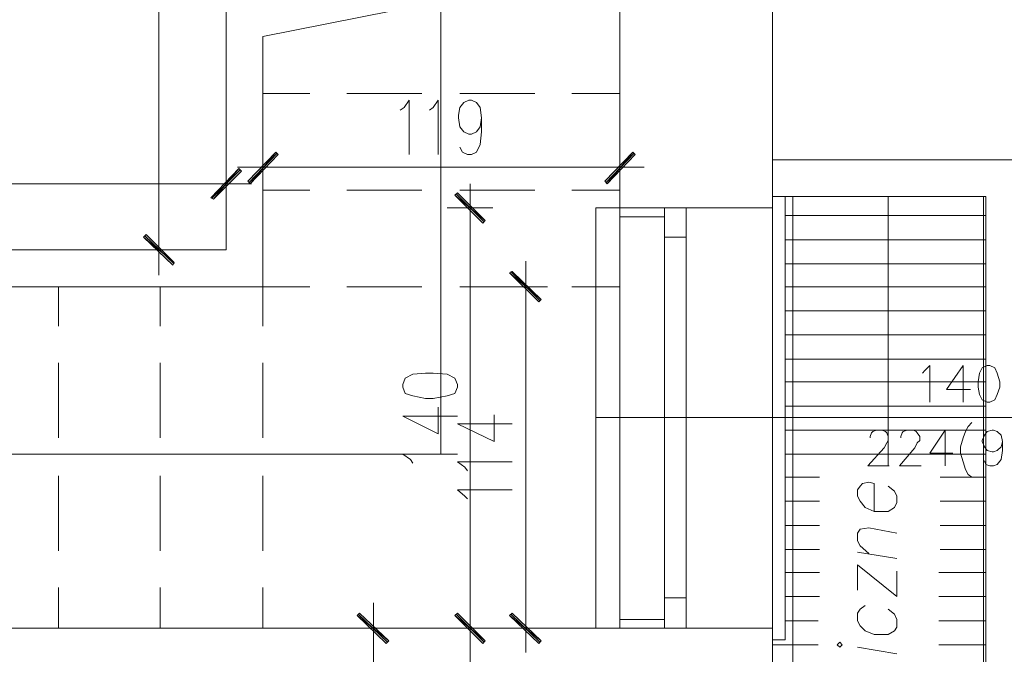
# Model space of a CAD drawing. Header units: inches. Extents: x -1441 to 3871, y -4351 to 2413.
# Tile 158 of 256: x 1949 to 2277, y -1129 to -917. Entities that reach past the tile are written whole.
import ezdxf

# ---------------------------------------------------------------- set-up
doc = ezdxf.new("R2010")
doc.units = ezdxf.units.IN
doc.header["$MEASUREMENT"] = 0
for name, color, linetype in [('at_Entity', 7, 'Continuous'), ('at_Rect', 7, 'Continuous'), ('at_Solid', 7, 'Continuous')]:
    doc.layers.add(name, color=color, linetype=linetype)

msp = doc.modelspace()

# ---------------------------------------------------------------- hatches: boundary and pattern name
at = {"layer": 'at_Solid', "lineweight": 15}
for points in [[(2025.07419, -970.96061), (2025.91856, -971.80975), (2034.38609, -961.22892)], [(2025.91856, -971.80975), (2034.38609, -961.22892), (2035.23045, -962.07329)], [(2153.32742, -961.22892), (2144.86467, -971.80975), (2144.01553, -970.96061)], [(2154.17656, -962.07329), (2153.32742, -961.22892), (2144.86467, -971.80975)], [(2022.10698, -966.72924), (2013.64422, -976.89027), (2012.79508, -976.4657)], [(2022.95611, -967.57837), (2022.10698, -966.72924), (2013.64422, -976.89027)], [(2094.91818, -974.77219), (2094.06904, -975.62133), (2104.2253, -984.08409)], [(2094.06904, -975.62133), (2104.2253, -984.08409), (2103.38094, -984.93323)], [(2000.52074, -998.05193), (1990.36448, -989.58918), (1991.20885, -988.74004)], [(2000.09617, -998.90107), (2000.52074, -998.05193), (1990.36448, -989.58918)], [(2113.1174, -1001.01438), (2112.26826, -1001.43895), (2122.85386, -1010.32627)], [(2112.26826, -1001.43895), (2122.85386, -1010.32627), (2122.00473, -1011.17541)], [(2062.32177, -1114.87997), (2061.4774, -1115.72911), (2072.05824, -1124.19664)], [(2094.91818, -1114.87997), (2094.06904, -1115.72911), (2104.2253, -1124.19664)], [(2104.2253, -1124.19664), (2094.06904, -1115.72911), (2094.91818, -1114.87997)], [(2122.85386, -1124.19664), (2112.26826, -1115.72911), (2113.1174, -1114.87997)], [(2061.4774, -1115.72911), (2072.05824, -1124.19664), (2071.2091, -1125.041)], [(2094.06904, -1115.72911), (2104.2253, -1124.19664), (2103.38094, -1125.041)], [(2103.38094, -1125.041), (2104.2253, -1124.19664), (2094.06904, -1115.72911)], [(2122.00473, -1125.041), (2122.85386, -1124.19664), (2112.26826, -1115.72911)]]:
    msp.add_hatch(color=7, dxfattribs=at).paths.add_polyline_path(points)

# ---------------------------------------------------------------- linework, layer by layer
at = {"layer": 'at_Entity', "color": 7, "lineweight": 15}
for p, q in [((1995.445, -598.47048), (1995.445, -988.32024)), ((2089.41309, -1061.97104), (2089.41309, -717.83638)), ((2017.8756, -828.31497), (2017.8756, -922.70763)), ((2149.09605, -1119.96049), (2149.09605, -828.31497)), ((2199.89167, -2227.70875), (2199.89167, -828.31497)), ((2030.14994, -922.70763), (2149.09605, -899.00332)), ((2017.8756, -922.70763), (2017.8756, -993.82055)), ((2030.14994, -922.70763), (2030.14994, -1006.09489)), ((2045.81606, -941.75599), (2030.14994, -941.75599)), ((2083.06364, -941.75599), (2058.09039, -941.75599)), ((2077.13875, -946.41194), (2078.83226, -943.87407)), ((2078.83226, -943.87407), (2078.83226, -962.07329)), ((2086.87522, -946.41194), (2088.56395, -943.87407)), ((2088.56395, -943.87407), (2088.56395, -962.07329)), ((2120.73579, -941.75599), (2095.76255, -941.75599)), ((2095.76255, -946.41194), (2097.03148, -944.71843)), ((2097.03148, -944.71843), (2098.72499, -943.87407)), ((2098.72499, -943.87407), (2099.56935, -943.87407)), ((2099.56935, -943.87407), (2101.26286, -944.71843)), ((2101.26286, -944.71843), (2102.5318, -946.41194)), ((2149.09605, -941.75599), (2133.01013, -941.75599)), ((2075.86982, -947.26108), (2077.13875, -946.41194)), ((2085.60151, -947.26108), (2086.87522, -946.41194)), ((2095.33798, -948.94981), (2095.76255, -946.41194)), ((2102.5318, -946.41194), (2102.95637, -949.79895)), ((2095.33798, -949.79895), (2095.33798, -948.94981)), ((2095.76255, -952.76139), (2095.33798, -949.79895)), ((2102.95637, -949.79895), (2102.5318, -952.76139)), ((2102.95637, -949.79895), (2102.95637, -954.4549)), ((2097.03148, -954.4549), (2095.76255, -952.76139)), ((2098.72499, -955.30404), (2097.03148, -954.4549)), ((2101.26286, -954.4549), (2099.56935, -955.30404)), ((2102.5318, -952.76139), (2101.26286, -954.4549)), ((2102.95637, -954.4549), (2102.5318, -958.68628)), ((2099.56935, -955.30404), (2098.72499, -955.30404)), ((2030.14994, -973.92783), (2030.14994, -959.11085)), ((2096.60691, -961.22892), (2095.76255, -959.53541)), ((2102.5318, -958.68628), (2101.26286, -961.22892)), ((2149.09605, -959.11085), (2149.09605, -973.92783)), ((2034.38609, -961.22892), (2025.07419, -970.96061)), ((2034.81065, -961.65349), (2025.49399, -971.38518)), ((2025.91856, -971.80975), (2034.38609, -961.22892)), ((2025.91856, -971.80975), (2034.38609, -961.22892)), ((2035.23045, -962.07329), (2025.91856, -971.80975)), ((2034.38609, -961.22892), (2035.23045, -962.07329)), ((2098.30042, -962.07329), (2096.60691, -961.22892)), ((2099.56935, -962.07329), (2098.30042, -962.07329)), ((2101.26286, -961.22892), (2099.56935, -962.07329)), ((2144.01553, -970.96061), (2153.32742, -961.22892)), ((2144.4401, -971.38518), (2153.75199, -961.65349)), ((2153.32742, -961.22892), (2144.86467, -971.80975)), ((2153.32742, -961.22892), (2144.86467, -971.80975)), ((2144.86467, -971.80975), (2154.17656, -962.07329)), ((2154.17656, -962.07329), (2153.32742, -961.22892)), ((2361.16588, -963.76679), (2199.89167, -963.76679)), ((2012.79508, -976.4657), (2022.10698, -966.72924)), ((2013.21965, -976.4657), (2022.53155, -967.1538)), ((2022.10698, -966.72924), (2013.64422, -976.89027)), ((2022.10698, -966.72924), (2013.64422, -976.89027)), ((2013.64422, -976.89027), (2022.95611, -967.57837)), ((2017.8756, -964.61593), (2017.8756, -979.42814)), ((2038.19289, -966.30944), (2021.68718, -966.30944)), ((2022.95611, -967.57837), (2022.10698, -966.72924)), ((2143.59096, -966.30944), (2035.65502, -966.30944)), ((2140.62852, -966.30944), (2157.13901, -966.30944)), ((2025.07419, -970.96061), (2025.91856, -971.80975)), ((2144.86467, -971.80975), (2144.01553, -970.96061)), ((2012.37528, -971.80975), (1775.75677, -971.80975)), ((2009.83264, -971.80975), (2026.34313, -971.80975)), ((2045.81606, -973.92783), (2030.14994, -973.92783)), ((2083.06364, -973.92783), (2058.09039, -973.92783)), ((2120.73579, -973.92783), (2095.76255, -973.92783)), ((2099.14956, -988.32024), (2099.14956, -971.80975)), ((2149.09605, -973.92783), (2133.01013, -973.92783)), ((2013.64422, -976.89027), (2012.79508, -976.4657)), ((2094.91818, -974.77219), (2094.06904, -975.62133)), ((2094.06904, -975.62133), (2104.2253, -984.08409)), ((2094.06904, -975.62133), (2104.2253, -984.08409)), ((2103.38094, -984.93323), (2094.06904, -975.62133)), ((2103.8055, -984.50866), (2094.48884, -975.19676)), ((2104.2253, -984.08409), (2094.91818, -974.77219)), ((2271.0046, -976.04113), (2199.89167, -976.04113)), ((2199.89167, -976.04113), (2204.12305, -976.04113)), ((2199.89167, -976.04113), (2199.89167, -1123.77207)), ((2204.12305, -976.04113), (2204.12305, -1123.77207)), ((2206.6657, -1329.91225), (2206.6657, -976.04113)), ((2238.40819, -1065.78262), (2238.40819, -976.04113)), ((2270.15546, -1481.02543), (2270.15546, -976.04113)), ((2271.0046, -1481.02543), (2271.0046, -976.04113)), ((2091.5264, -979.85271), (2106.76795, -979.85271)), ((2141.05309, -1119.96049), (2141.05309, -979.85271)), ((2141.05309, -979.85271), (2149.09605, -979.85271)), ((2149.09605, -979.85271), (2149.09605, -1119.96049)), ((2199.89167, -979.85271), (2149.09605, -979.85271)), ((2163.91303, -979.85271), (2199.89167, -979.85271)), ((2104.2253, -984.08409), (2103.38094, -984.93323)), ((2163.91303, -982.81515), (2149.09605, -982.81515)), ((2204.12305, -982.39058), (2271.0046, -982.39058)), ((1995.445, -985.7776), (1995.445, -1002.28808)), ((2099.14956, -1114.46017), (2099.14956, -985.35303)), ((1990.36448, -989.58918), (1991.20885, -988.74004)), ((2000.52074, -998.05193), (1990.36448, -989.58918)), ((1990.36448, -989.58918), (2000.09617, -998.90107)), ((2000.52074, -998.05193), (1990.36448, -989.58918)), ((1990.78428, -989.16461), (2000.52074, -998.4765)), ((1991.20885, -988.74004), (2000.52074, -998.05193)), ((2163.91303, -989.58918), (2163.91303, -1109.79945)), ((2171.10685, -989.58918), (2171.10685, -1109.79945)), ((2204.12305, -990.43354), (2271.0046, -990.43354)), ((2017.8756, -993.82055), (1770.25168, -993.82055)), ((2003.05862, -993.82055), (1988.24641, -993.82055)), ((2000.09617, -998.90107), (2000.52074, -998.05193)), ((2117.77335, -1014.13785), (2117.77335, -997.63214)), ((2204.12305, -998.4765), (2271.0046, -998.4765)), ((2113.1174, -1001.01438), (2112.26826, -1001.43895)), ((2112.26826, -1001.43895), (2122.85386, -1010.32627)), ((2112.26826, -1001.43895), (2122.85386, -1010.32627)), ((2122.00473, -1011.17541), (2112.26826, -1001.43895)), ((2122.4293, -1010.75561), (2112.69283, -1001.01438)), ((2122.85386, -1010.32627), (2113.1174, -1001.01438)), ((2030.14994, -1006.09489), (1757.97735, -1006.09489)), ((1962.00422, -1006.09489), (1962.00422, -1019.21837)), ((1995.8648, -1006.09489), (1995.8648, -1019.21837)), ((2030.14994, -1006.09489), (2030.14994, -1019.21837)), ((2045.81606, -1006.09489), (2030.14994, -1006.09489)), ((2083.06364, -1006.09489), (2058.09039, -1006.09489)), ((2120.73579, -1006.09489), (2095.76255, -1006.09489)), ((2110.15496, -1006.09489), (2124.96717, -1006.09489)), ((2149.09605, -1006.09489), (2133.01013, -1006.09489)), ((2204.12305, -1006.09489), (2271.0046, -1006.09489)), ((2122.85386, -1010.32627), (2122.00473, -1011.17541)), ((2117.77335, -1114.46017), (2117.77335, -1011.59998)), ((2204.12305, -1014.13785), (2271.0046, -1014.13785)), ((2204.12305, -1022.18081), (2271.0046, -1022.18081)), ((1962.00422, -1031.49271), (1962.00422, -1056.46595)), ((1995.8648, -1031.49271), (1995.8648, -1056.46595)), ((2030.14994, -1031.49271), (2030.14994, -1056.46595)), ((2204.12305, -1030.22377), (2271.0046, -1030.22377)), ((2250.6873, -1034.03535), (2252.37604, -1032.34184)), ((2252.37604, -1032.34184), (2252.37604, -1044.61618)), ((2263.38144, -1032.34184), (2257.88112, -1040.38003)), ((2263.38144, -1032.34184), (2263.38144, -1044.61618)), ((2269.73566, -1033.18621), (2268.88652, -1034.87972)), ((2271.4244, -1032.34184), (2269.73566, -1033.18621)), ((2272.27354, -1032.34184), (2271.4244, -1032.34184)), ((2273.96704, -1033.18621), (2272.27354, -1032.34184)), ((2274.81141, -1034.87972), (2273.96704, -1033.18621)), ((2077.55855, -1036.57322), (2076.71418, -1038.6913)), ((2080.1012, -1035.30429), (2077.55855, -1036.57322)), ((2084.33257, -1034.87972), (2080.1012, -1035.30429)), ((2086.87522, -1034.87972), (2084.33257, -1034.87972)), ((2091.5264, -1035.30429), (2086.87522, -1034.87972)), ((2094.06904, -1036.57322), (2091.5264, -1035.30429)), ((2094.91818, -1038.6913), (2094.06904, -1036.57322)), ((2249.83816, -1034.87972), (2250.6873, -1034.03535)), ((2268.88652, -1034.87972), (2268.46195, -1037.84216)), ((2275.66055, -1037.84216), (2274.81141, -1034.87972)), ((2076.71418, -1038.6913), (2076.71418, -1039.53567)), ((2076.71418, -1039.53567), (2077.55855, -1041.65374)), ((2094.06904, -1041.65374), (2094.91818, -1039.53567)), ((2094.91818, -1039.53567), (2094.91818, -1038.6913)), ((2204.12305, -1037.84216), (2271.0046, -1037.84216)), ((2268.46195, -1037.84216), (2268.46195, -1039.53567)), ((2268.46195, -1039.53567), (2268.88652, -1042.07831)), ((2274.81141, -1042.07831), (2275.66055, -1039.53567)), ((2275.66055, -1039.53567), (2275.66055, -1037.84216)), ((2077.55855, -1041.65374), (2080.1012, -1042.49811)), ((2080.1012, -1042.49811), (2084.33257, -1043.34725)), ((2086.87522, -1043.34725), (2091.5264, -1042.49811)), ((2091.5264, -1042.49811), (2094.06904, -1041.65374)), ((2257.88112, -1040.38003), (2265.92408, -1040.38003)), ((2268.88652, -1042.07831), (2269.73566, -1043.77182)), ((2273.96704, -1043.77182), (2274.81141, -1042.07831)), ((2084.33257, -1043.34725), (2086.87522, -1043.34725)), ((2088.56395, -1055.19702), (2088.56395, -1046.30969)), ((2204.12305, -1045.88512), (2271.0046, -1045.88512)), ((2269.73566, -1043.77182), (2271.4244, -1044.61618)), ((2271.4244, -1044.61618), (2272.27354, -1044.61618)), ((2272.27354, -1044.61618), (2273.96704, -1043.77182)), ((2076.71418, -1049.27213), (2088.56395, -1055.19702)), ((2076.71418, -1049.27213), (2094.91818, -1049.27213)), ((2107.19252, -1057.73966), (2107.19252, -1048.84756)), ((2141.05309, -1049.6967), (2292.59083, -1049.6967)), ((2094.91818, -1051.81), (2107.19252, -1057.73966)), ((2094.91818, -1051.81), (2113.1174, -1051.81)), ((2265.07494, -1052.65914), (2264.23058, -1054.35265)), ((2266.34865, -1051.38543), (2265.07494, -1052.65914)), ((2204.12305, -1053.92808), (2271.0046, -1053.92808)), ((2232.48331, -1056.04615), (2232.90788, -1054.77722)), ((2232.48331, -1056.46595), (2232.48331, -1056.04615)), ((2232.90788, -1054.77722), (2233.33245, -1054.35265)), ((2233.33245, -1054.35265), (2234.60138, -1053.92808)), ((2234.60138, -1053.92808), (2236.29489, -1053.92808)), ((2236.29489, -1053.92808), (2237.56383, -1054.35265)), ((2237.56383, -1054.35265), (2237.98839, -1054.77722)), ((2237.98839, -1054.77722), (2238.40819, -1056.04615)), ((2238.40819, -1056.04615), (2238.40819, -1057.31509)), ((2242.64434, -1056.04615), (2243.06414, -1054.77722)), ((2242.64434, -1056.46595), (2242.64434, -1056.04615)), ((2243.06414, -1054.77722), (2243.48871, -1054.35265)), ((2243.48871, -1054.35265), (2244.75765, -1053.92808)), ((2244.75765, -1053.92808), (2246.87572, -1053.92808)), ((2246.87572, -1053.92808), (2247.72486, -1054.35265)), ((2247.72486, -1054.35265), (2248.14466, -1054.77722)), ((2248.14466, -1054.77722), (2248.9938, -1056.04615)), ((2248.9938, -1056.04615), (2248.9938, -1057.31509)), ((2257.45655, -1053.92808), (2252.37604, -1061.54647)), ((2257.45655, -1053.92808), (2257.45655, -1065.78262)), ((2264.23058, -1054.35265), (2263.38144, -1056.46595)), ((2269.73566, -1057.31509), (2270.58003, -1055.62158)), ((2270.58003, -1055.62158), (2271.4244, -1054.35265)), ((2271.4244, -1054.35265), (2273.1179, -1053.92808)), ((2273.1179, -1053.92808), (2273.54247, -1053.92808)), ((2273.54247, -1053.92808), (2274.81141, -1054.35265)), ((2274.81141, -1054.35265), (2276.08034, -1055.62158)), ((2276.08034, -1055.62158), (2276.50491, -1057.73966)), ((2237.98839, -1058.15946), (2237.13926, -1059.85296)), ((2238.40819, -1057.31509), (2237.98839, -1058.15946)), ((2248.14466, -1058.15946), (2247.30029, -1059.85296)), ((2248.9938, -1057.31509), (2248.14466, -1058.15946)), ((2263.38144, -1056.46595), (2262.53707, -1059.42839)), ((2262.53707, -1059.42839), (2262.53707, -1061.54647)), ((2269.73566, -1057.73966), (2269.73566, -1057.31509)), ((2270.58003, -1059.42839), (2269.73566, -1057.73966)), ((2271.4244, -1060.7021), (2270.58003, -1059.42839)), ((2276.08034, -1059.42839), (2274.81141, -1060.7021)), ((2276.50491, -1057.73966), (2276.08034, -1059.42839)), ((2276.50491, -1057.73966), (2276.50491, -1060.7021)), ((2089.41309, -1061.97104), (1704.64384, -1061.97104)), ((2079.25206, -1063.66454), (2076.71418, -1061.97104)), ((2076.71418, -1061.97104), (2094.91818, -1061.97104)), ((2204.12305, -1061.97104), (2271.0046, -1061.97104)), ((2237.13926, -1059.85296), (2231.63894, -1065.78262)), ((2247.30029, -1059.85296), (2242.21977, -1065.78262)), ((2252.37604, -1061.54647), (2259.9992, -1061.54647)), ((2262.53707, -1061.54647), (2263.38144, -1064.50891)), ((2273.1179, -1061.1219), (2271.4244, -1060.7021)), ((2273.54247, -1061.1219), (2273.1179, -1061.1219)), ((2274.81141, -1060.7021), (2273.54247, -1061.1219)), ((2276.50491, -1060.7021), (2276.08034, -1063.66454)), ((2080.1012, -1064.93348), (2079.25206, -1063.66454)), ((2097.45605, -1066.20242), (2094.91818, -1064.50891)), ((2094.91818, -1064.50891), (2113.1174, -1064.50891)), ((2231.63894, -1065.78262), (2238.83276, -1065.78262)), ((2242.21977, -1065.78262), (2249.41359, -1065.78262)), ((2263.38144, -1064.50891), (2264.23058, -1067.05155)), ((2271.0046, -1065.35805), (2270.58003, -1064.08911)), ((2272.27354, -1065.78262), (2271.0046, -1065.35805)), ((2273.54247, -1065.78262), (2272.27354, -1065.78262)), ((2274.81141, -1065.35805), (2273.54247, -1065.78262)), ((2276.08034, -1063.66454), (2274.81141, -1065.35805)), ((1962.00422, -1069.16486), (1962.00422, -1094.14287)), ((1995.8648, -1069.16486), (1995.8648, -1094.14287)), ((2030.14994, -1069.16486), (2030.14994, -1094.14287)), ((2098.30042, -1067.47135), (2097.45605, -1066.20242)), ((2264.23058, -1067.05155), (2265.07494, -1068.74506)), ((2265.07494, -1068.74506), (2266.34865, -1069.58943)), ((2204.12305, -1069.58943), (2215.55302, -1069.58943)), ((2229.0963, -1072.55187), (2228.25193, -1073.82081)), ((2229.94544, -1071.7075), (2229.0963, -1072.55187)), ((2232.05874, -1071.28293), (2229.94544, -1071.7075)), ((2233.75225, -1071.7075), (2232.05874, -1071.28293)), ((2233.75225, -1081.0194), (2233.75225, -1071.7075)), ((2240.52627, -1074.24538), (2238.40819, -1072.55187)), ((2255.76305, -1069.58943), (2271.0046, -1069.58943)), ((2097.45605, -1075.93888), (2094.91818, -1073.82081)), ((2094.91818, -1073.82081), (2113.1174, -1073.82081)), ((2098.30042, -1076.78802), (2097.45605, -1075.93888)), ((2228.25193, -1073.82081), (2228.25193, -1075.93888)), ((2228.25193, -1075.93888), (2229.0963, -1077.63239)), ((2241.37541, -1075.93888), (2240.52627, -1074.24538)), ((2241.37541, -1078.05696), (2241.37541, -1075.93888)), ((2204.12305, -1077.63239), (2215.55302, -1077.63239)), ((2229.0963, -1077.63239), (2230.7898, -1079.75046)), ((2240.52627, -1079.75046), (2241.37541, -1078.05696)), ((2255.76305, -1077.63239), (2271.0046, -1077.63239)), ((2230.7898, -1079.75046), (2233.75225, -1081.0194)), ((2233.75225, -1081.0194), (2238.40819, -1081.0194)), ((2238.40819, -1081.0194), (2240.52627, -1079.75046)), ((2204.12305, -1085.67535), (2215.55302, -1085.67535)), ((2255.76305, -1085.67535), (2271.0046, -1085.67535)), ((2228.25193, -1088.21322), (2229.0963, -1086.94428)), ((2228.25193, -1090.75586), (2228.25193, -1088.21322)), ((2229.0963, -1086.94428), (2232.05874, -1086.51971)), ((2232.05874, -1086.51971), (2241.37541, -1088.21322)), ((2229.0963, -1092.44937), (2228.25193, -1090.75586)), ((2204.12305, -1093.7183), (2215.55302, -1093.7183)), ((2241.37541, -1096.68075), (2228.25193, -1094.56267)), ((2232.05874, -1094.98724), (2229.0963, -1092.44937)), ((2255.76305, -1093.7183), (2271.0046, -1093.7183)), ((2228.25193, -1107.26158), (2228.25193, -1098.79405)), ((2228.25193, -1098.79405), (2241.37541, -1109.37965)), ((2204.12305, -1101.33669), (2215.55302, -1101.33669)), ((2241.37541, -1109.37965), (2241.37541, -1100.91213)), ((2255.34325, -1101.33669), (2271.0046, -1101.33669)), ((1962.00422, -1106.41721), (1962.00422, -1119.96049)), ((1995.8648, -1106.41721), (1995.8648, -1119.96049)), ((2030.14994, -1106.41721), (2030.14994, -1119.96049)), ((2066.97772, -1128.00345), (2066.97772, -1111.49296)), ((2099.14956, -1128.00345), (2099.14956, -1111.49296)), ((2099.14956, -1111.49296), (2099.14956, -1128.00345)), ((2117.77335, -1111.49296), (2117.77335, -1128.00345)), ((2204.12305, -1109.37965), (2215.55302, -1109.37965)), ((2255.34325, -1109.37965), (2271.0046, -1109.37965)), ((2062.32177, -1114.87997), (2061.4774, -1115.72911)), ((2071.63367, -1124.61643), (2061.8972, -1115.30454)), ((2072.05824, -1124.19664), (2062.32177, -1114.87997)), ((2094.91818, -1114.87997), (2094.06904, -1115.72911)), ((2094.06904, -1115.72911), (2094.91818, -1114.87997)), ((2103.8055, -1124.61643), (2094.48884, -1115.30454)), ((2094.48884, -1115.30454), (2103.8055, -1124.61643)), ((2104.2253, -1124.19664), (2094.91818, -1114.87997)), ((2094.91818, -1114.87997), (2104.2253, -1124.19664)), ((2112.26826, -1115.72911), (2113.1174, -1114.87997)), ((2112.69283, -1115.30454), (2122.4293, -1124.61643)), ((2113.1174, -1114.87997), (2122.85386, -1124.19664)), ((2229.0963, -1113.61103), (2228.25193, -1114.87997)), ((2228.25193, -1114.87997), (2228.25193, -1117.42261)), ((2230.7898, -1112.3421), (2229.0963, -1113.61103)), ((2240.52627, -1115.30454), (2238.40819, -1113.61103)), ((2241.37541, -1116.99804), (2240.52627, -1115.30454)), ((2061.4774, -1115.72911), (2072.05824, -1124.19664)), ((2061.4774, -1115.72911), (2072.05824, -1124.19664)), ((2071.2091, -1125.041), (2061.4774, -1115.72911)), ((2094.06904, -1115.72911), (2104.2253, -1124.19664)), ((2094.06904, -1115.72911), (2104.2253, -1124.19664)), ((2103.38094, -1125.041), (2094.06904, -1115.72911)), ((2104.2253, -1124.19664), (2094.06904, -1115.72911)), ((2094.06904, -1115.72911), (2103.38094, -1125.041)), ((2104.2253, -1124.19664), (2094.06904, -1115.72911)), ((2122.85386, -1124.19664), (2112.26826, -1115.72911)), ((2112.26826, -1115.72911), (2122.00473, -1125.041)), ((2122.85386, -1124.19664), (2112.26826, -1115.72911)), ((2163.91303, -1116.99804), (2149.09605, -1116.99804)), ((2204.12305, -1117.42261), (2215.12845, -1117.42261)), ((2228.25193, -1117.42261), (2229.0963, -1119.11612)), ((2241.37541, -1119.53592), (2241.37541, -1116.99804)), ((2255.34325, -1117.42261), (2271.0046, -1117.42261)), ((2149.09605, -1119.96049), (1652.15471, -1119.96049)), ((2059.35933, -1119.96049), (2074.17154, -1119.96049)), ((2091.5264, -1119.96049), (2106.76795, -1119.96049)), ((2106.76795, -1119.96049), (2091.5264, -1119.96049)), ((2124.96717, -1119.96049), (2110.15496, -1119.96049)), ((2149.09605, -1119.96049), (2141.05309, -1119.96049)), ((2199.89167, -1119.96049), (2149.09605, -1119.96049)), ((2163.91303, -1119.96049), (2199.89167, -1119.96049)), ((2229.0963, -1119.11612), (2230.7898, -1120.80485)), ((2230.7898, -1120.80485), (2233.75225, -1122.07856)), ((2238.40819, -1122.07856), (2240.52627, -1120.80485)), ((2240.52627, -1120.80485), (2241.37541, -1119.53592)), ((2072.05824, -1124.19664), (2071.2091, -1125.041)), ((2104.2253, -1124.19664), (2103.38094, -1125.041)), ((2103.38094, -1125.041), (2104.2253, -1124.19664)), ((2122.00473, -1125.041), (2122.85386, -1124.19664)), ((2204.12305, -1123.77207), (2199.89167, -1123.77207)), ((2222.32705, -1124.61643), (2221.47791, -1125.46557)), ((2223.17141, -1125.46557), (2222.32705, -1124.61643)), ((2233.75225, -1122.07856), (2238.40819, -1122.07856)), ((2066.97772, -1125.46557), (2066.97772, -1152.13232)), ((2099.14956, -1152.13232), (2099.14956, -1125.46557)), ((2199.89167, -1125.46557), (2215.12845, -1125.46557)), ((2221.47791, -1125.46557), (2222.32705, -1126.30994)), ((2222.32705, -1126.30994), (2223.17141, -1125.46557)), ((2228.25193, -1126.30994), (2241.37541, -1128.42801)), ((2255.34325, -1125.46557), (2271.0046, -1125.46557))]:
    msp.add_line(p, q, dxfattribs=at)
at = {"layer": 'at_Rect', "color": 7, "lineweight": 15}
for p, q in [((2171.1078, -979.85262), (2163.91303, -979.85262)), ((2163.91303, -989.58918), (2163.91303, -979.85262)), ((2171.1078, -979.85262), (2171.1078, -989.58918)), ((2163.91303, -989.58918), (2171.1078, -989.58918)), ((2171.1078, -1109.80093), (2163.91303, -1109.80093)), ((2163.91303, -1119.96049), (2163.91303, -1109.80093)), ((2171.1078, -1109.80093), (2171.1078, -1119.96049)), ((2163.91303, -1119.96049), (2171.1078, -1119.96049))]:
    msp.add_line(p, q, dxfattribs=at)

doc.saveas('drawing.dxf')
